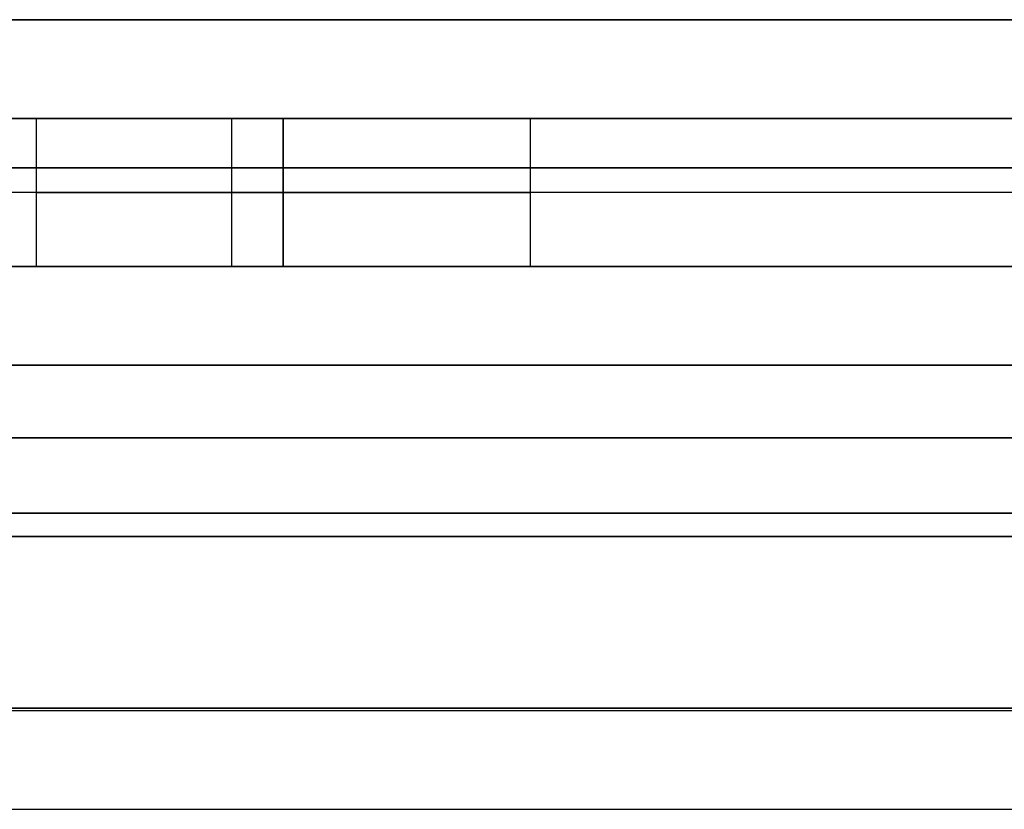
# Model space of a CAD drawing. Header units: millimetres. Extents: x -175 to 175, y -101 to 102.
# Tile 125 of 133: x 69 to 89, y 86 to 102. Entities that reach past the tile are written whole.
import ezdxf

# ---------------------------------------------------------------- set-up
doc = ezdxf.new("R2010")
doc.units = ezdxf.units.MM
doc.layers.add('Livello 01', color=7, linetype='Continuous')

# ---------------------------------------------------------------- blocks, each defined once
blk = doc.blocks.new('MCP098A17_04')
at = {"layer": 'Livello 01', "color": 254, "true_color": 0xcad1ee}
for p, q in [((-67.5, -141, 1.5), (-67.5, -5, 1.5)), ((67.5, -141, 1.5), (67.5, -5, 1.5)), ((0, -69.037, 3), (0, -65.925, 3)), ((0, -69.037), (0, -65.925)), ((0, -69.037, 3), (0, -69.037)), ((-67.5, -73), (-67.5, -73, 3)), ((67.5, -73), (67.5, -73, 3)), ((0, -79.037, 3), (0, -79.037)), ((0, -101.037, 3), (0, -79.037, 3)), ((0, -101.037), (0, -79.037))]:
    blk.add_line(p, q, dxfattribs=at)
for centre, start, end in [((0, -74.037, 3), 0, 180), ((0, -74.037), 0, 180), ((0, -74.037), 180, 0)]:
    blk.add_arc(centre, 5, start, end, dxfattribs=at)
at = {"layer": 'Livello 01', "color": 254, "true_color": 0xcad1ee, "extrusion": (0, 0, -1)}
for centre, start, end in [((0, -74.037, -1.5), 0, 180), ((0, -74.037, -3), 180, 0), ((0, -74.037, -1.5), 180, 0)]:
    blk.add_arc(centre, 5, start, end, dxfattribs=at)
at = {"layer": 'Livello 01', "color": 254, "true_color": 0xcad1ee}
for points in [[(-67.5, -141, 3), (-67.5, -5, 3)], [(-67.5, -141), (-67.5, -5)], [(67.5, -5, 3), (67.5, -141, 3)], [(67.5, -5), (67.5, -141)], [(-5, -74.037, 3), (-5, -74.037)], [(5, -74.037), (5, -74.037, 3)]]:
    blk.add_open_spline(points, degree=1, dxfattribs=at)

msp = doc.modelspace()

# ---------------------------------------------------------------- linework, layer by layer
at = {"layer": 'Livello 01', "color": 254, "true_color": 0xcad1ee}
for p, q in [((-142, 101.5, 43), (142, 101.5, 43)), ((142, 101.5, -264), (-142, 101.5, -264)), ((142, 101.5, -110.5), (64.4, 101.5, -110.5)), ((-142, 99.5, 43), (142, 99.5, 43)), ((142, 99.5, -264), (-142, 99.5, -264)), ((142, 99.5, -110.5), (64.4, 99.5, -110.5)), ((-142, 94.5, 33.6), (142, 94.5, 33.6)), ((-142, 94.5, -254.6), (142, 94.5, -254.6)), ((-142, 93.025, 30.5), (142, 93.025, 30.5)), ((-142, 93.025, 32.5), (142, 93.025, 32.5)), ((142, 93.025, -251.5), (-142, 93.025, -251.5)), ((142, 93.025, -253.5), (-142, 93.025, -253.5)), ((-142, 91.025, 34.6), (142, 91.025, 34.6)), ((-142, 91.025, 32.6), (142, 91.025, 32.6)), ((142, 91.025, -255.6), (-142, 91.025, -255.6)), ((142, 91.025, -253.6), (-142, 91.025, -253.6)), ((-142, 87.5, 32.55), (142, 87.5, 32.55)), ((-142, 87.5, -253.55), (142, 87.5, -253.55)), ((-142, 85.5, 32.55), (142, 85.5, 32.55)), ((-142, 85.5, -253.55), (142, 85.5, -253.55))]:
    msp.add_line(p, q, dxfattribs=at)
for points in [[(142, 101.5, 33.5), (-142, 101.5, 33.5)], [(-142, 101.5, 52.5), (142, 101.5, 52.5)], [(142, 101.5, -195.5), (-142, 101.5, -195.5)], [(-142, 101.5, -25.5), (142, 101.5, -25.5)], [(142, 101.5, -273.5), (-142, 101.5, -273.5)], [(-142, 101.5, -254.5), (142, 101.5, -254.5)], [(142, 99.5, 33.5), (-142, 99.5, 33.5)], [(-142, 99.5, 52.5), (142, 99.5, 52.5)], [(142, 99.5, -195.5), (-142, 99.5, -195.5)], [(-142, 99.5, -25.5), (142, 99.5, -25.5)], [(-142, 99.5, -254.5), (142, 99.5, -254.5)], [(142, 99.5, -273.5), (-142, 99.5, -273.5)], [(142, 98.5, 30.5), (-142, 98.5, 30.5)], [(142, 98.5, 32.5), (-142, 98.5, 32.5)], [(142, 98.5, -198.5), (-142, 98.5, -198.5)], [(142, 98.5, -196.5), (-142, 98.5, -196.5)], [(142, 98.5, -22.5), (-142, 98.5, -22.5)], [(142, 98.5, -24.5), (-142, 98.5, -24.5)], [(-142, 98.5, -251.5), (142, 98.5, -251.5)], [(-142, 98.5, -253.5), (142, 98.5, -253.5)], [(-142, 94.5, 32.6), (142, 94.5, 32.6)], [(142, 94.5, 34.6), (-142, 94.5, 34.6)], [(-142, 94.5, -255.6), (142, 94.5, -255.6)], [(142, 94.5, -253.6), (-142, 94.5, -253.6)], [(142, 91.5, 62.5), (-142, 91.5, 62.5)], [(142, 91.5, 60.5), (-142, 91.5, 60.5)], [(-142, 91.5, -283.5), (142, 91.5, -283.5)], [(-142, 91.5, -281.5), (142, 91.5, -281.5)], [(142, 87.55, 30.5), (-142, 87.55, 30.5)], [(142, 87.55, 32.5), (-142, 87.55, 32.5)], [(-142, 87.55, 34.6), (142, 87.55, 34.6)], [(-142, 87.55, 32.6), (142, 87.55, 32.6)], [(-142, 87.55, -251.5), (142, 87.55, -251.5)], [(-142, 87.55, -253.5), (142, 87.55, -253.5)], [(142, 87.55, -255.6), (-142, 87.55, -255.6)], [(142, 87.55, -253.6), (-142, 87.55, -253.6)]]:
    msp.add_open_spline(points, degree=1, dxfattribs=at)

# ---------------------------------------------------------------- block references
at = {"layer": 'Livello 01', "extrusion": (3.55881e-32, 1, 3.33067e-16), "rotation": 269.9999999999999}
msp.add_blockref('MCP098A17_04', (0, -110.5, 96.5), dxfattribs=at)

doc.saveas('drawing.dxf')
